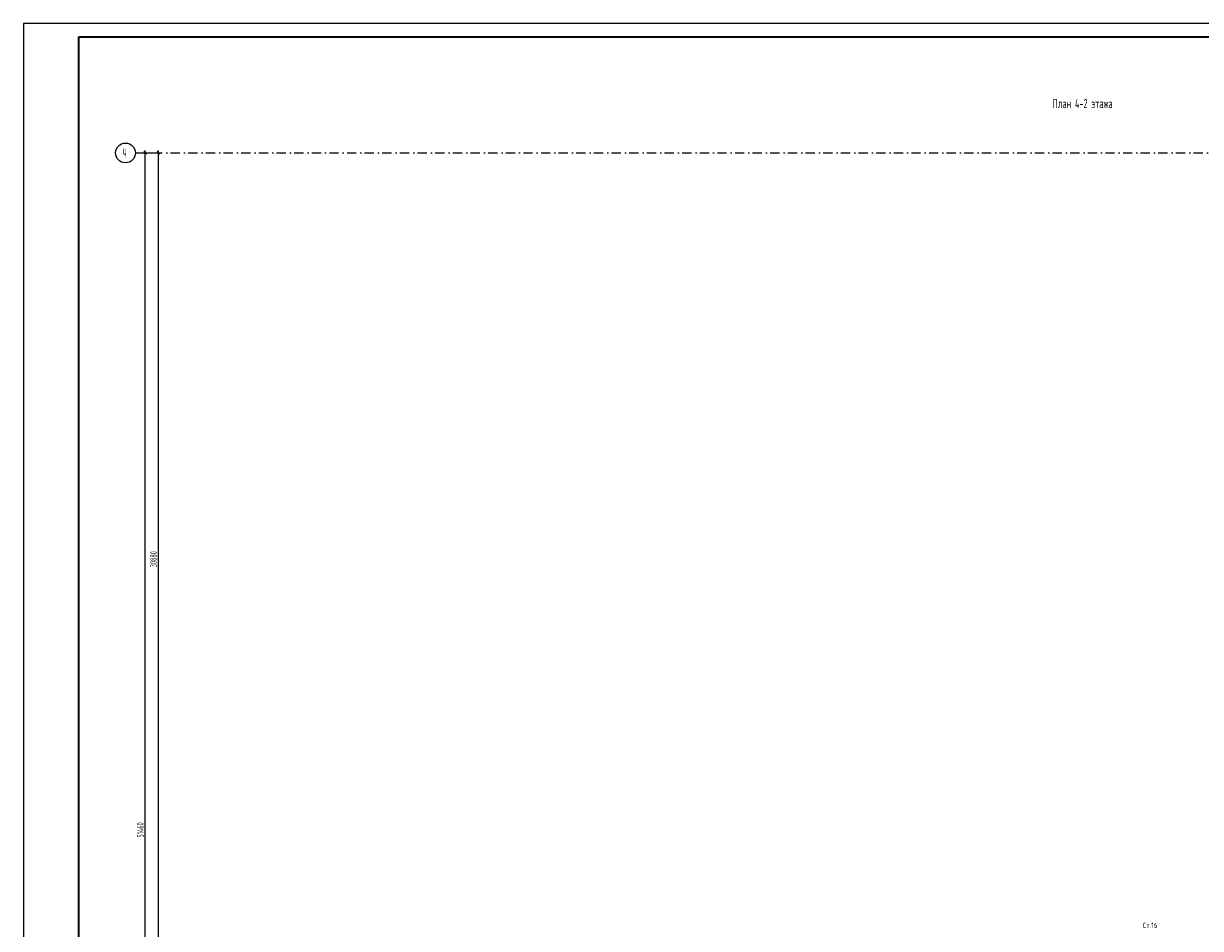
# Model space of a CAD drawing. Extents: x -1560602 to 321118, y -2308202 to -430103.
# Tile 8 of 104: x -1560602 to -1515866, y -2268939 to -2234544. Entities that reach past the tile are written whole.
import ezdxf
from ezdxf.enums import TextEntityAlignment as Align

# ---------------------------------------------------------------- set-up
doc = ezdxf.new("R2010")
doc.units = 0
doc.header["$MEASUREMENT"] = 0
doc.header["$PDSIZE"] = -5
doc.linetypes.add('Dot & Dashed', pattern=[670.277762, 352.777767, -176.388884, 0, -141.111112])
doc.linetypes.add('Штрихпунктирная', pattern=[0.670278, 0.352778, -0.176389, 0, -0.141111])
doc.layers.get('0').update_dxf_attribs({"color": 255, "linetype": 'CONTINUOUS'})
doc.layers.get('Defpoints').update_dxf_attribs({"linetype": 'CONTINUOUS'})
for name, color, linetype in [('Оси', 253, 'Dot & Dashed'), ('отделка', 240, 'CONTINUOUS'), ('РАЗМЕРЫ', 255, 'CONTINUOUS'), ('Текст', 7, 'CONTINUOUS')]:
    doc.layers.add(name, color=color, linetype=linetype)
doc.styles.add('GOST 2.304', font='CS_Gost2304.shx', dxfattribs={"width": 0.7})
doc.styles.get("Standard").update_dxf_attribs({"font": 'spds.shx', "width": 0.7, "height": 250})
doc.styles.add('СГЕНЕРИР_СТИЛЬ_1', font='txt')
doc.dimstyles.new('SPDS', dxfattribs={"dimscale": 100, "dimtxt": 2.5, "dimasz": 1, "dimexe": 0.75, "dimexo": 0.625, "dimtad": 1, "dimdec": 0, "dimtxsty": 'GOST 2.304', "dimblk": 'OBLIQUE', "dimcen": 2.5, "dimdle": 1, "dimadec": 0, "dimazin": 2, "dimtfac": 0.75, "dimtdec": 0, "dimtmove": 0, "dimatfit": 0, "dimfxl": 1, "dimtolj": 1, "dimarcsym": 1})

# ---------------------------------------------------------------- blocks, each defined once
blk = doc.blocks.new('_Oblique')
at = {"color": 0, "linetype": 'ByBlock', "lineweight": -2}
blk.add_line((-0.5, -0.5), (0.5, 0.5), dxfattribs=at)
blk = doc.blocks.new('*D220')
at = {"layer": 'Defpoints', "color": 0, "transparency": 16777216}
for p in [(-1555976, -2239464), (-1555976, -2239464), (-1555976, -2290924)]:
    blk.add_point(p, dxfattribs=at)
at = {"layer": 'РАЗМЕРЫ', "color": 0, "lineweight": -2, "transparency": 16777216}
for p, q in [((-1555976, -2291024), (-1555976, -2239364)), ((-1555914, -2239464), (-1555901, -2239464)), ((-1556038, -2290924), (-1556051, -2290924))]:
    blk.add_line(p, q, dxfattribs=at)
at = {"layer": 'РАЗМЕРЫ', "color": 0, "lineweight": -2, "transparency": 16777216, "xscale": 100, "yscale": 100, "zscale": 100}
for p, rotation in [((-1555976, -2239464), 90), ((-1555976, -2290924), 270)]:
    blk.add_blockref('_Oblique', p, dxfattribs=dict(at, rotation=rotation))
at = {"layer": 'РАЗМЕРЫ', "color": 0, "transparency": 16777216, "insert": (-1556163, -2265194), "char_height": 250, "attachment_point": 5, "rotation": 90, "style": 'GOST 2.304'}
blk.add_mtext('\\A1;51460', dxfattribs=at)
blk = doc.blocks.new('*D224')
at = {"layer": 'Defpoints', "color": 0, "transparency": 16777216}
for p in [(-1556351, -2239464), (-1555476, -2239464), (-1556351, -2270344)]:
    blk.add_point(p, dxfattribs=at)
at = {"layer": 'отделка', "color": 0, "lineweight": -2, "transparency": 16777216}
for p, q in [((-1556288, -2239464), (-1555401, -2239464)), ((-1555476, -2270444), (-1555476, -2239364)), ((-1556288, -2270344), (-1555401, -2270344))]:
    blk.add_line(p, q, dxfattribs=at)
at = {"layer": 'отделка', "color": 0, "lineweight": -2, "transparency": 16777216, "xscale": 100, "yscale": 100, "zscale": 100}
for p, rotation in [((-1555476, -2239464), 90), ((-1555476, -2270344), 270)]:
    blk.add_blockref('_Oblique', p, dxfattribs=dict(at, rotation=rotation))
at = {"layer": 'отделка', "color": 0, "transparency": 16777216, "insert": (-1555664, -2254904), "char_height": 250, "attachment_point": 5, "rotation": 90, "style": 'GOST 2.304'}
blk.add_mtext('\\A1;30880', dxfattribs=at)

msp = doc.modelspace()

# ---------------------------------------------------------------- linework, layer by layer
at = {"color": 0, "lineweight": 35, "ltscale": 100}
for p, q in [((-1558501.6, -2235044.1), (-1477001.6, -2235044.1)), ((-1558501.6, -2307671.1), (-1558501.6, -2235044.1))]:
    msp.add_line(p, q, dxfattribs=at)
at = {"layer": 'Defpoints', "color": 0, "linetype": 'Continuous', "ltscale": 100}
for p, q in [((-1476440.2, -2234544.1), (-1560601.6, -2234544.1)), ((-1560601.6, -2234544.1), (-1560601.6, -2308202.4))]:
    msp.add_line(p, q, dxfattribs=at)
at = {"layer": 'Оси', "color": 0, "linetype": 'Штрихпунктирная', "lineweight": -3, "ltscale": 1000}
msp.add_line((-1556351.1, -2239463.9), (-1478850.7, -2239463.9), dxfattribs=at)
at = {"layer": 'Оси', "color": 0, "linetype": 'Continuous', "ltscale": 100}
msp.add_circle((-1556725.9, -2239463.9), 375, dxfattribs=at)

# ---------------------------------------------------------------- texts
at = {"color": 0}
msp.add_text('Ст.16', height=200, dxfattribs=at).set_placement((-1517780.5, -2268820.1), align=Align.MIDDLE_CENTER)
at = {"layer": 'Оси', "color": 0, "linetype": 'Continuous', "width": 0.7}
msp.add_text('Ч', height=330, dxfattribs=at).set_placement((-1556840, -2239627.1))
at = {"layer": 'Оси', "color": 0, "ltscale": 100, "insert": (-1555976.3, -2265193.9), "char_height": 0.23, "attachment_point": 5, "rotation": 90, "style": 'СГЕНЕРИР_СТИЛЬ_1'}
msp.add_mtext('\\A1;51460000', dxfattribs=at)
at = {"layer": 'Текст', "color": 0, "width": 0.7}
msp.add_text('План 4-2 этажа', height=350, dxfattribs=at).set_placement((-1521489.6, -2237760))

# ---------------------------------------------------------------- dimensions: what is measured, and where the dimension line sits
at = {"layer": 'отделка', "color": 0}
dim = msp.add_linear_dim(base=(-1555476.1, -2239463.9), p1=(-1556350.9, -2270343.9), p2=(-1556350.9, -2239463.9), angle=90, dimstyle='SPDS', override={"dimscale": 100, "dimlfac": 1, "dimtxsty": 'GOST 2.304', "dimtolj": 1}, dxfattribs=at)
dim.commit()
dim.dimension.update_dxf_attribs({"geometry": '*D224', "text_midpoint": (-1555663.6, -2254903.9)})
at = {"layer": 'РАЗМЕРЫ', "color": 0}
dim = msp.add_linear_dim(base=(-1555976, -2239463.9), p1=(-1555976, -2290924), p2=(-1555976.1, -2239463.9), angle=90, dimstyle='SPDS', override={"dimscale": 100, "dimlfac": 1, "dimtxsty": 'GOST 2.304', "dimtolj": 1}, dxfattribs=at)
dim.commit()
dim.dimension.update_dxf_attribs({"geometry": '*D220', "text_midpoint": (-1556163.5, -2265193.9)})

doc.saveas('drawing.dxf')
